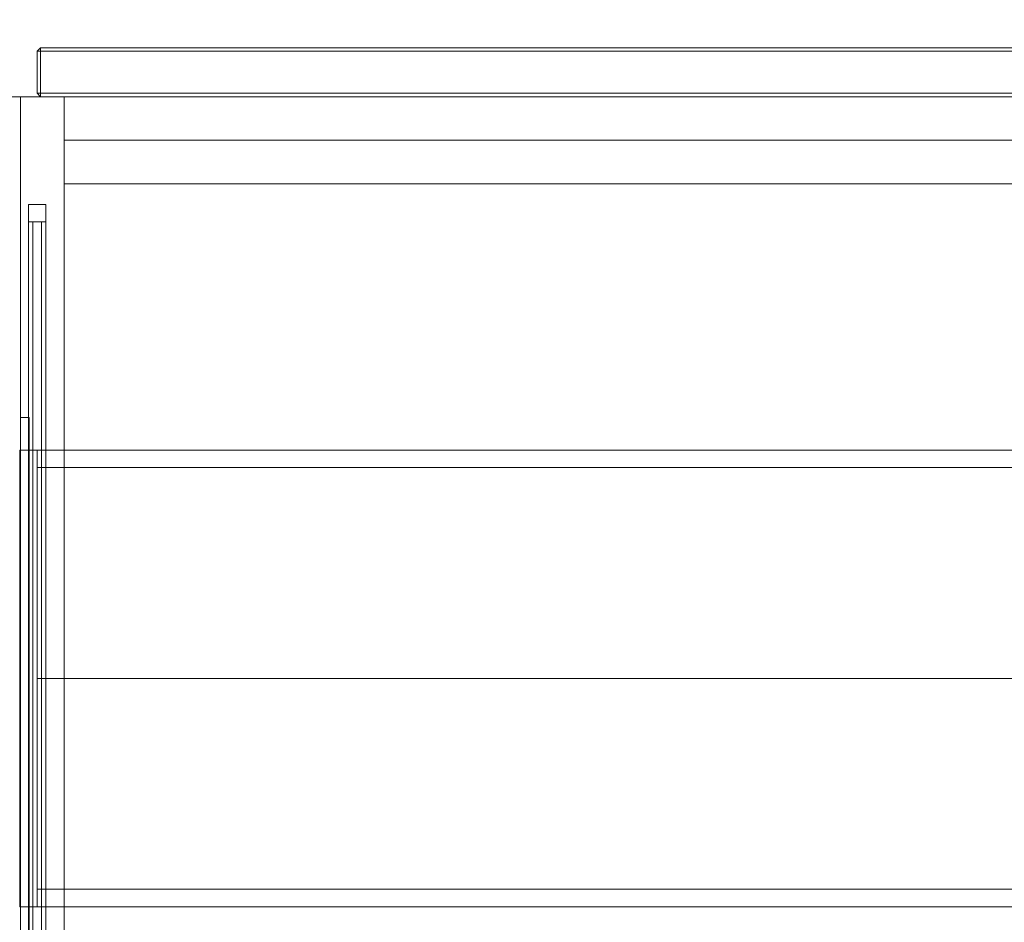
# Model space of a CAD drawing. Header units: inches. Extents: x 813 to 1305, y 19 to 194.
# Tile 232 of 256: x 1172 to 1184, y 111 to 121. Entities that reach past the tile are written whole.
import ezdxf

# ---------------------------------------------------------------- set-up
doc = ezdxf.new("R2010")
doc.units = ezdxf.units.IN
doc.header["$MEASUREMENT"] = 0
for name, color, linetype, true_color in [('CET color Grey100', 7, 'Continuous', 0xffffff), ('CET color Grey19', 7, 'Continuous', 0x2f2e34), ('CET color Grey98', 7, 'Continuous', 0xfafafa), ('CET color NavajoWhite4', 7, 'Continuous', 0x81775f)]:
    doc.layers.add(name, color=color, linetype=linetype, true_color=true_color)
doc.layers.add('CET Default', color=7, linetype='Continuous')

# ---------------------------------------------------------------- blocks, each defined once
blk = doc.blocks.new('*C250')
at = {"layer": 'CET color Grey98', "linetype": 'Continuous', "lineweight": 0}
for points, invisible_edges in [([(0.01, 14, 49.5), (0.01, 0.313, 49.5), (0.01, 0.313, 65.5), (0.01, 14, 49.5)], 4), ([(0.01, 14, 49.5), (0.01, 0.313, 65.5), (0.01, 14, 65.5), (0.01, 14, 49.5)], 9), ([(0.01, 14, 49.5), (0.5, 14, 49.5), (0.5, 0.313, 49.5), (0.01, 14, 49.5)], 4), ([(0.01, 14, 49.5), (0.5, 0.313, 49.5), (0.01, 0.313, 49.5), (0.01, 14, 49.5)], 9), ([(0.01, 0.313, 65.5), (0.5, 0.313, 65.5), (0.5, 14, 65.5), (0.01, 0.313, 65.5)], 4), ([(0.01, 0.313, 65.5), (0.5, 14, 65.5), (0.01, 14, 65.5), (0.01, 0.313, 65.5)], 9), ([(0.5, 14, 65), (41.49, 14, 65), (41.49, 0.313, 65), (0.5, 14, 65)], 4), ([(0.5, 14, 65), (41.49, 0.313, 65), (0.5, 0.313, 65), (0.5, 14, 65)], 9), ([(0.5, 0.313, 65.5), (41.49, 0.313, 65.5), (41.49, 14, 65.5), (0.5, 0.313, 65.5)], 4), ([(0.5, 0.313, 65.5), (41.49, 14, 65.5), (0.5, 14, 65.5), (0.5, 0.313, 65.5)], 9), ([(0.51, 13.999, 51), (41.49, 13.999, 51), (41.49, 0.313, 51), (0.51, 13.999, 51)], 4), ([(0.51, 13.999, 51), (41.49, 0.313, 51), (0.51, 0.313, 51), (0.51, 13.999, 51)], 9), ([(0.51, 0.313, 51.5), (41.49, 0.313, 51.5), (41.49, 13.999, 51.5), (0.51, 0.313, 51.5)], 4), ([(0.51, 0.313, 51.5), (41.49, 13.999, 51.5), (0.51, 13.999, 51.5), (0.51, 0.313, 51.5)], 9), ([(41.49, 14, 49.5), (41.49, 0.313, 49.5), (41.49, 0.313, 65.5), (41.49, 14, 49.5)], 4), ([(41.49, 14, 49.5), (41.49, 0.313, 65.5), (41.49, 14, 65.5), (41.49, 14, 49.5)], 9), ([(41.49, 14, 49.5), (41.99, 14, 49.5), (41.99, 0.313, 49.5), (41.49, 14, 49.5)], 4), ([(41.49, 14, 49.5), (41.99, 0.313, 49.5), (41.49, 0.313, 49.5), (41.49, 14, 49.5)], 9), ([(41.49, 0.313, 65.5), (41.99, 0.313, 65.5), (41.99, 14, 65.5), (41.49, 0.313, 65.5)], 4), ([(41.49, 0.313, 65.5), (41.99, 14, 65.5), (41.49, 14, 65.5), (41.49, 0.313, 65.5)], 9), ([(41.49, 0.313, 65), (41.49, 14, 65), (41.49, 14, 65.5), (41.49, 0.313, 65)], 4), ([(41.49, 0.313, 65), (41.49, 14, 65.5), (41.49, 0.313, 65.5), (41.49, 0.313, 65)], 9), ([(41.49, 0.313, 51), (41.49, 13.999, 51), (41.49, 13.999, 51.5), (41.49, 0.313, 51)], 4), ([(41.49, 0.313, 51), (41.49, 13.999, 51.5), (41.49, 0.313, 51.5), (41.49, 0.313, 51)], 9), ([(41.89, 4, 49.4), (41.89, 14, 42.4), (41.99, 4, 49.4), (41.89, 4, 49.4)], 2), ([(41.89, 14, 42.4), (41.99, 14, 42.4), (41.99, 4, 49.4), (41.89, 14, 42.4)], 4), ([(41.89, 14, 49.4), (41.89, 4, 49.4), (41.99, 14, 49.4), (41.89, 14, 49.4)], 2), ([(41.89, 4, 49.4), (41.99, 4, 49.4), (41.99, 14, 49.4), (41.89, 4, 49.4)], 4), ([(41.99, 0.313, 49.5), (41.99, 14, 49.5), (41.99, 14, 65.5), (41.99, 0.313, 49.5)], 4), ([(41.99, 0.313, 49.5), (41.99, 14, 65.5), (41.99, 0.313, 65.5), (41.99, 0.313, 49.5)], 9), ([(41.49, 1.313, 49.5), (0.5, 1.313, 49.5), (0.5, 1.313, 51), (41.49, 1.313, 49.5)], 4), ([(41.49, 1.313, 49.5), (0.5, 1.313, 51), (41.49, 1.313, 51), (41.49, 1.313, 49.5)], 9), ([(0.5, 1.313, 49.5), (41.49, 1.313, 49.5), (41.49, 0.813, 49.5), (0.5, 1.313, 49.5)], 4), ([(0.5, 1.313, 49.5), (41.49, 0.813, 49.5), (0.5, 0.813, 49.5), (0.5, 1.313, 49.5)], 9), ([(0.5, 0.813, 51), (41.49, 0.813, 51), (41.49, 1.313, 51), (0.5, 0.813, 51)], 4), ([(0.5, 0.813, 51), (41.49, 1.313, 51), (0.5, 1.313, 51), (0.5, 0.813, 51)], 9), ([(41.49, 0.813, 49.5), (41.49, 1.313, 49.5), (41.49, 1.313, 51), (41.49, 0.813, 49.5)], 4), ([(41.49, 0.813, 49.5), (41.49, 1.313, 51), (41.49, 0.813, 51), (41.49, 0.813, 49.5)], 9), ([(0.5, 0.813, 49.5), (41.49, 0.813, 49.5), (41.49, 0.813, 51), (0.5, 0.813, 49.5)], 4), ([(0.5, 0.813, 49.5), (41.49, 0.813, 51), (0.5, 0.813, 51), (0.5, 0.813, 49.5)], 9), ([(0.01, 0.313, 49.5), (0.5, 0.313, 49.5), (0.5, 0.313, 65.5), (0.01, 0.313, 49.5)], 4), ([(0.01, 0.313, 49.5), (0.5, 0.313, 65.5), (0.01, 0.313, 65.5), (0.01, 0.313, 49.5)], 9), ([(0.201, 0.273, 65.499), (41.799, 0.273, 65.499), (41.759, 0.313, 65.459), (0.201, 0.273, 65.499)], 4), ([(0.201, 0.273, 65.499), (41.759, 0.313, 65.459), (0.241, 0.313, 65.459), (0.201, 0.273, 65.499)], 9), ([(41.799, 0.273, 49.501), (0.201, 0.273, 49.501), (0.241, 0.313, 49.541), (41.799, 0.273, 49.501)], 4), ([(0.201, -0.21, 65.499), (41.799, -0.21, 65.499), (41.799, 0.273, 65.499), (0.201, -0.21, 65.499)], 4), ([(0.201, -0.21, 65.499), (41.799, 0.273, 65.499), (0.201, 0.273, 65.499), (0.201, -0.21, 65.499)], 9), ([(41.799, -0.21, 49.501), (0.201, -0.21, 49.501), (0.201, 0.273, 49.501), (41.799, -0.21, 49.501)], 4), ([(41.799, -0.21, 49.501), (0.201, 0.273, 49.501), (41.799, 0.273, 49.501), (41.799, -0.21, 49.501)], 9), ([(0.241, 0.313, 49.541), (41.759, 0.313, 65.459), (41.759, 0.313, 49.541), (0.241, 0.313, 49.541)], 9), ([(0.241, 0.313, 49.541), (0.241, 0.313, 65.459), (41.759, 0.313, 65.459), (0.241, 0.313, 49.541)], 4), ([(0.241, 0.313, 65.459), (41.759, 0.313, 65.459), (41.759, -0.25, 65.459), (0.241, 0.313, 65.459)], 4), ([(0.241, 0.313, 65.459), (41.759, -0.25, 65.459), (0.241, -0.25, 65.459), (0.241, 0.313, 65.459)], 9), ([(41.759, 0.313, 49.541), (0.241, 0.313, 49.541), (0.241, -0.25, 49.541), (41.759, 0.313, 49.541)], 4), ([(41.759, 0.313, 49.541), (0.241, -0.25, 49.541), (41.759, -0.25, 49.541), (41.759, 0.313, 49.541)], 9), ([(41.799, 0.273, 49.501), (0.241, 0.313, 49.541), (41.759, 0.313, 49.541), (41.799, 0.273, 49.501)], 9), ([(0.5, 0.313, 65), (41.49, 0.313, 65), (41.49, 0.313, 65.5), (0.5, 0.313, 65)], 4), ([(0.5, 0.313, 65), (41.49, 0.313, 65.5), (0.5, 0.313, 65.5), (0.5, 0.313, 65)], 9), ([(0.51, 0.313, 51), (41.49, 0.313, 51), (41.49, 0.313, 51.5), (0.51, 0.313, 51)], 4), ([(0.51, 0.313, 51), (41.49, 0.313, 51.5), (0.51, 0.313, 51.5), (0.51, 0.313, 51)], 9), ([(41.49, 0.313, 49.5), (41.99, 0.313, 49.5), (41.99, 0.313, 65.5), (41.49, 0.313, 49.5)], 4), ([(41.49, 0.313, 49.5), (41.99, 0.313, 65.5), (41.49, 0.313, 65.5), (41.49, 0.313, 49.5)], 9), ([(41.759, 0.313, 65.459), (41.759, 0.313, 49.541), (41.759, -0.25, 49.541), (41.759, 0.313, 65.459)], 4), ([(41.759, 0.313, 65.459), (41.759, -0.25, 49.541), (41.759, -0.25, 65.459), (41.759, 0.313, 65.459)], 9), ([(41.799, 0.273, 65.499), (41.799, 0.273, 49.501), (41.759, 0.313, 49.541), (41.799, 0.273, 65.499)], 4), ([(41.799, 0.273, 65.499), (41.759, 0.313, 49.541), (41.759, 0.313, 65.459), (41.799, 0.273, 65.499)], 9), ([(41.799, -0.21, 65.499), (41.799, -0.21, 49.501), (41.799, 0.273, 49.501), (41.799, -0.21, 65.499)], 4), ([(41.799, -0.21, 65.499), (41.799, 0.273, 49.501), (41.799, 0.273, 65.499), (41.799, -0.21, 65.499)], 9), ([(0.241, -0.25, 65.459), (41.799, -0.21, 65.499), (0.201, -0.21, 65.499), (0.241, -0.25, 65.459)], 9), ([(41.759, -0.25, 49.541), (0.241, -0.25, 49.541), (0.201, -0.21, 49.501), (41.759, -0.25, 49.541)], 4), ([(41.759, -0.25, 49.541), (0.201, -0.21, 49.501), (41.799, -0.21, 49.501), (41.759, -0.25, 49.541)], 9), ([(0.241, -0.25, 65.459), (41.759, -0.25, 65.459), (41.799, -0.21, 65.499), (0.241, -0.25, 65.459)], 4), ([(41.759, -0.25, 65.459), (41.759, -0.25, 49.541), (41.799, -0.21, 49.501), (41.759, -0.25, 65.459)], 4), ([(41.759, -0.25, 65.459), (41.799, -0.21, 49.501), (41.799, -0.21, 65.499), (41.759, -0.25, 65.459)], 9), ([(0.241, -0.25, 49.541), (41.759, -0.25, 49.541), (41.759, -0.25, 65.459), (0.241, -0.25, 49.541)], 4), ([(0.241, -0.25, 49.541), (41.759, -0.25, 65.459), (0.241, -0.25, 65.459), (0.241, -0.25, 49.541)], 9)]:
    blk.add_3dface(points, dxfattribs=dict(at, invisible_edges=invisible_edges))
for points in [[(41.89, 14, 42.4), (41.89, 4, 49.4), (41.89, 14, 49.4), (41.89, 14, 42.4)], [(41.99, 14, 49.4), (41.99, 4, 49.4), (41.99, 14, 42.4), (41.99, 14, 49.4)]]:
    blk.add_3dface(points, dxfattribs=at)
blk = doc.blocks.new('*C194')
at = {"layer": 'CET Default', "linetype": 'Continuous', "lineweight": 0, "rotation": 179.9999999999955}
blk.add_blockref('*C250', (415.722, 933.855), dxfattribs=at)
blk = doc.blocks.new('*C217')
at = {"layer": 'CET color Grey98', "linetype": 'Continuous', "lineweight": 0}
for points, invisible_edges in [([(0.118, -23.913, 29), (83.882, -23.913, 29), (83.882, -0.118, 29), (0.118, -23.913, 29)], 4), ([(0.118, -23.913, 29), (83.882, -0.118, 29), (0.118, -0.118, 29), (0.118, -23.913, 29)], 9)]:
    blk.add_3dface(points, dxfattribs=dict(at, invisible_edges=invisible_edges))
at = {"layer": 'CET color NavajoWhite4', "linetype": 'Continuous', "lineweight": 0}
for points, invisible_edges in [([(0.118, -23.913, 27.75), (83.882, -0.118, 27.75), (83.882, -23.913, 27.75), (0.118, -23.913, 27.75)], 9), ([(0.118, -23.913, 27.75), (0.118, -0.118, 27.75), (83.882, -0.118, 27.75), (0.118, -23.913, 27.75)], 4)]:
    blk.add_3dface(points, dxfattribs=dict(at, invisible_edges=invisible_edges))
blk = doc.blocks.new('*C213')
at = {"layer": 'CET Default', "linetype": 'Continuous', "lineweight": 0, "rotation": 179.9999999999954}
blk.add_blockref('*C217', (415.722, 919.855), dxfattribs=at)
blk = doc.blocks.new('*C236')
at = {"layer": 'CET color Grey100', "linetype": 'Continuous', "lineweight": 0}
for points, invisible_edges in [([(41.8, 2.625), (0.2, 2.625), (41.8, 5.05), (41.8, 2.625)], 2), ([(41.8, 5.05), (0.2, 2.625), (0.2, 5.05), (41.8, 5.05)], 9)]:
    blk.add_3dface(points, dxfattribs=dict(at, invisible_edges=invisible_edges))
at = {"layer": 'CET color Grey19', "linetype": 'Continuous', "lineweight": 0}
for points, invisible_edges in [([(0.3, 8.075), (0.1, 8.075), (0.1, 8.075, 1), (0.3, 8.075)], 4), ([(0.3, 8.075), (0.1, 8.075, 1), (0.3, 8.075, 1), (0.3, 8.075)], 9), ([(0.1, 8.075), (0.1, 7.875), (0.1, 7.875, 1), (0.1, 8.075)], 4), ([(0.1, 8.075), (0.1, 7.875, 1), (0.1, 8.075, 1), (0.1, 8.075)], 9), ([(0.1, 8.075), (0.3, 8.075), (0.3, 7.875), (0.1, 8.075)], 4), ([(0.1, 8.075), (0.3, 7.875), (0.1, 7.875), (0.1, 8.075)], 9), ([(0.1, 7.875, 1), (0.3, 7.875, 1), (0.3, 8.075, 1), (0.1, 7.875, 1)], 4), ([(0.1, 7.875, 1), (0.3, 8.075, 1), (0.1, 8.075, 1), (0.1, 7.875, 1)], 9), ([(0.3, 7.875), (0.3, 8.075), (0.3, 8.075, 1), (0.3, 7.875)], 4), ([(0.3, 7.875), (0.3, 8.075, 1), (0.3, 7.875, 1), (0.3, 7.875)], 9), ([(0.1, 7.875, 0.5), (0.15, 7.875, 0.587), (0.3, 7.875, 0.5), (0.1, 7.875, 0.5)], 6), ([(0.1, 7.875, 0.5), (0.15, -2.625, 0.587), (0.15, 7.875, 0.587), (0.1, 7.875, 0.5)], 9), ([(0.1, 7.875, 0.5), (0.1, -2.625, 0.5), (0.15, -2.625, 0.587), (0.1, 7.875, 0.5)], 4), ([(0.15, 7.875, 0.413), (0.1, 7.875, 0.5), (0.3, 7.875, 0.5), (0.15, 7.875, 0.413)], 6), ([(0.15, 7.875, 0.413), (0.1, -2.625, 0.5), (0.1, 7.875, 0.5), (0.15, 7.875, 0.413)], 9), ([(0.15, 7.875, 0.413), (0.15, -2.625, 0.413), (0.1, -2.625, 0.5), (0.15, 7.875, 0.413)], 4), ([(0.1, 7.875), (0.3, 7.875), (0.3, 7.875, 1), (0.1, 7.875)], 4), ([(0.1, 7.875), (0.3, 7.875, 1), (0.1, 7.875, 1), (0.1, 7.875)], 9), ([(0.15, 7.875, 0.587), (0.25, 7.875, 0.587), (0.3, 7.875, 0.5), (0.15, 7.875, 0.587)], 4), ([(0.15, 7.875, 0.587), (0.25, -2.625, 0.587), (0.25, 7.875, 0.587), (0.15, 7.875, 0.587)], 9), ([(0.15, 7.875, 0.587), (0.15, -2.625, 0.587), (0.25, -2.625, 0.587), (0.15, 7.875, 0.587)], 4), ([(0.25, 7.875, 0.413), (0.15, 7.875, 0.413), (0.3, 7.875, 0.5), (0.25, 7.875, 0.413)], 2), ([(0.25, 7.875, 0.413), (0.15, -2.625, 0.413), (0.15, 7.875, 0.413), (0.25, 7.875, 0.413)], 9), ([(0.25, 7.875, 0.413), (0.25, -2.625, 0.413), (0.15, -2.625, 0.413), (0.25, 7.875, 0.413)], 4), ([(0.25, 7.875, 0.587), (0.3, -2.625, 0.5), (0.3, 7.875, 0.5), (0.25, 7.875, 0.587)], 9), ([(0.25, 7.875, 0.587), (0.25, -2.625, 0.587), (0.3, -2.625, 0.5), (0.25, 7.875, 0.587)], 4), ([(0.3, 7.875, 0.5), (0.3, -2.625, 0.5), (0.25, -2.625, 0.413), (0.3, 7.875, 0.5)], 4), ([(0.3, 7.875, 0.5), (0.25, -2.625, 0.413), (0.25, 7.875, 0.413), (0.3, 7.875, 0.5)], 9), ([(0.2, 5.25), (0, 5.25), (0, 5.25, 1), (0.2, 5.25)], 4), ([(0.2, 5.25), (0, 5.25, 1), (0.2, 5.25, 1), (0.2, 5.25)], 9), ([(0, 5.25), (0.2, 5.25), (0.2, 0), (0, 5.25)], 4), ([(0, 5.25), (0.2, 0), (0, 0), (0, 5.25)], 9), ([(0, 0, 1), (0.2, 0, 1), (0.2, 5.25, 1), (0, 0, 1)], 4), ([(0, 0, 1), (0.2, 5.25, 1), (0, 5.25, 1), (0, 0, 1)], 9), ([(41.8, 5.25), (0.2, 5.25), (0.2, 5.25, 1), (41.8, 5.25)], 4), ([(41.8, 5.25), (0.2, 5.25, 1), (41.8, 5.25, 1), (41.8, 5.25)], 9), ([(0.2, 5.25), (0.2, 5.05), (0.2, 5.05, 1), (0.2, 5.25)], 4), ([(0.2, 5.25), (0.2, 5.05, 1), (0.2, 5.25, 1), (0.2, 5.25)], 9), ([(0.2, 5.25), (41.8, 5.25), (41.8, 5.05), (0.2, 5.25)], 4), ([(0.2, 5.25), (41.8, 5.05), (0.2, 5.05), (0.2, 5.25)], 9), ([(0.2, 5.05, 1), (41.8, 5.05, 1), (41.8, 5.25, 1), (0.2, 5.05, 1)], 4), ([(0.2, 5.05, 1), (41.8, 5.25, 1), (0.2, 5.25, 1), (0.2, 5.05, 1)], 9), ([(0.2, 0), (0.2, 5.25), (0.2, 5.25, 1), (0.2, 0)], 4), ([(0.2, 0), (0.2, 5.25, 1), (0.2, 0, 1), (0.2, 0)], 9), ([(0.2, 5.05), (41.8, 5.05), (41.8, 5.05, 1), (0.2, 5.05)], 4), ([(0.2, 5.05), (41.8, 5.05, 1), (0.2, 5.05, 1), (0.2, 5.05)], 9), ([(41.8, 0.2), (0.2, 0.2), (41.8, 2.625), (41.8, 0.2)], 2), ([(41.8, 2.625), (0.2, 0.2), (0.2, 2.625), (41.8, 2.625)], 9), ([(41.8, 0.2), (0.2, 0.2), (0.2, 0.2, 1), (41.8, 0.2)], 4), ([(41.8, 0.2), (0.2, 0.2, 1), (41.8, 0.2, 1), (41.8, 0.2)], 9), ([(0.2, 0.2), (0.2, 0), (0.2, 0, 1), (0.2, 0.2)], 4), ([(0.2, 0.2), (0.2, 0, 1), (0.2, 0.2, 1), (0.2, 0.2)], 9), ([(0.2, 0.2), (41.8, 0.2), (41.8, 0), (0.2, 0.2)], 4), ([(0.2, 0.2), (41.8, 0), (0.2, 0), (0.2, 0.2)], 9), ([(0.2, 0, 1), (41.8, 0, 1), (41.8, 0.2, 1), (0.2, 0, 1)], 4), ([(0.2, 0, 1), (41.8, 0.2, 1), (0.2, 0.2, 1), (0.2, 0, 1)], 9), ([(0, 0), (0.2, 0), (0.2, 0, 1), (0, 0)], 4), ([(0, 0), (0.2, 0, 1), (0, 0, 1), (0, 0)], 9), ([(0.2, 0), (41.8, 0), (41.8, 0, 1), (0.2, 0)], 4), ([(0.2, 0), (41.8, 0, 1), (0.2, 0, 1), (0.2, 0)], 9)]:
    blk.add_3dface(points, dxfattribs=dict(at, invisible_edges=invisible_edges))
blk = doc.blocks.new('*C228')
at = {"layer": 'CET Default', "linetype": 'Continuous', "lineweight": 0, "rotation": 359.9999999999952}
blk.add_blockref('*C236', (373.722, 924.23, 50.5), dxfattribs=at)

msp = doc.modelspace()

# ---------------------------------------------------------------- block references
at = {"layer": 'CET Default', "linetype": 'Continuous', "lineweight": 0}
for name, p in [('*C213', (798.72, -813.129)), ('*C194', (756.74, -813.129)), ('*C194', (798.72, -813.129)), ('*C228', (798.72, -813.129))]:
    msp.add_blockref(name, p, dxfattribs=at)

doc.saveas('drawing.dxf')
